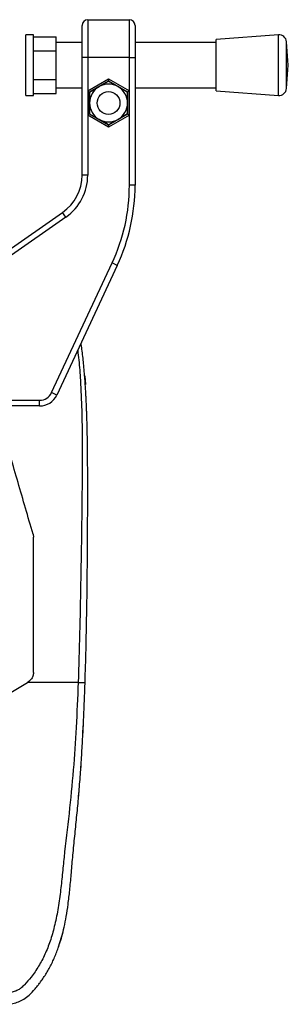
# Model space of a CAD drawing. Header units: millimetres. Extents: x 0 to 420, y 0 to 297.
# Tile 101 of 102: x 394.74 to 398.29, y 228.41 to 241.41. Entities that reach past the tile are written whole.
import ezdxf

# ---------------------------------------------------------------- set-up
doc = ezdxf.new("R2010")
doc.units = ezdxf.units.MM

msp = doc.modelspace()

# ---------------------------------------------------------------- linework, layer by layer
at = {"color": 7, "linetype": 'Continuous', "lineweight": 25}
for p, q in [((395.56566, 240.90558), (395.56566, 241.33058)), ((395.64066, 241.40558), (395.64066, 240.90558)), ((395.64066, 241.40558), (396.19066, 241.40558)), ((396.19066, 240.90558), (396.19066, 241.40558)), ((396.26566, 241.33058), (396.26566, 240.90558)), ((394.92617, 241.20558), (394.82617, 241.20558)), ((394.82617, 240.80558), (394.82617, 241.20558)), ((394.92617, 240.80558), (394.92617, 241.20558)), ((394.92617, 241.18086), (395.22617, 241.18086)), ((395.22617, 240.99322), (395.22617, 241.18086)), ((398.15625, 241.20558), (397.33706, 241.14308)), ((398.15625, 240.40558), (398.15625, 241.20558)), ((395.56566, 241.10558), (395.22617, 241.10558)), ((397.33706, 241.10558), (396.26566, 241.10558)), ((397.33706, 240.46808), (397.33706, 241.14308)), ((398.28706, 240.80558), (398.26356, 241.11348)), ((398.26356, 240.49768), (398.26356, 241.11348)), ((394.92617, 240.99322), (395.22617, 240.99322)), ((395.22617, 240.61794), (395.22617, 240.99322)), ((395.64066, 240.90558), (395.56566, 240.90558)), ((395.56566, 239.35314), (395.56566, 240.90558)), ((395.64066, 240.90558), (395.64066, 240.46435)), ((396.19066, 240.90558), (395.64066, 240.90558)), ((396.19066, 240.46435), (396.19066, 240.90558)), ((396.19066, 240.90558), (396.26566, 240.90558)), ((396.26566, 240.90558), (396.26566, 239.21877)), ((394.82617, 240.40558), (394.82617, 240.80558)), ((394.92617, 240.40558), (394.92617, 240.80558)), ((398.26356, 240.49768), (398.28706, 240.80558)), ((394.92617, 240.61794), (395.22617, 240.61794)), ((395.22617, 240.4303), (395.22617, 240.61794)), ((395.22617, 240.50558), (395.56566, 240.50558)), ((395.64066, 240.46435), (395.91566, 240.62312)), ((395.91566, 240.59426), (395.66566, 240.44992)), ((395.66566, 240.44992), (395.79066, 240.52209)), ((395.79066, 240.52209), (395.91566, 240.59426)), ((395.91566, 240.62312), (395.91566, 240.59426)), ((395.91566, 240.62312), (396.19066, 240.46435)), ((396.16566, 240.44992), (395.91566, 240.59426)), ((396.26566, 240.50558), (397.33706, 240.50558)), ((394.82617, 240.40558), (394.92617, 240.40558)), ((394.92617, 240.4303), (395.22617, 240.4303)), ((395.64066, 240.46435), (395.64066, 240.14681)), ((395.64066, 240.46435), (395.66566, 240.44992)), ((395.66566, 240.30558), (395.66566, 240.44992)), ((395.66566, 240.44992), (395.66566, 240.16124)), ((396.19066, 240.46435), (396.16566, 240.44992)), ((396.16566, 240.44992), (396.16566, 240.30558)), ((396.16566, 240.16124), (396.16566, 240.44992)), ((396.19066, 240.14681), (396.19066, 240.46435)), ((397.33706, 240.46808), (398.15625, 240.40558)), ((395.66566, 240.16124), (395.66566, 240.30558)), ((396.16566, 240.30558), (396.16566, 240.16124)), ((395.66566, 240.16124), (395.64066, 240.14681)), ((395.64066, 240.14681), (395.64066, 239.35314)), ((395.91566, 239.98804), (395.64066, 240.14681)), ((395.66566, 240.16124), (395.91566, 240.01691)), ((395.91566, 240.01691), (396.16566, 240.16124)), ((396.19066, 240.14681), (395.91566, 239.98804)), ((396.16566, 240.16124), (396.04066, 240.08907)), ((396.16566, 240.16124), (396.19066, 240.14681)), ((396.19066, 239.21877), (396.19066, 240.14681)), ((396.04066, 240.08907), (395.91566, 240.01691)), ((395.91566, 240.01691), (395.91566, 239.98804)), ((395.64066, 239.35314), (395.56566, 239.35314)), ((396.26566, 239.21877), (396.19066, 239.21877)), ((394.54764, 238.32797), (395.3098, 238.86165)), ((395.35282, 238.80021), (395.3098, 238.86165)), ((395.35282, 238.80021), (394.59066, 238.26654)), ((395.16499, 236.48162), (395.96345, 238.19393)), ((396.03143, 238.16223), (395.23297, 236.44993)), ((396.03143, 238.16223), (395.96345, 238.19393)), ((395.60085, 236.69983), (395.5929, 236.69997)), ((395.60076, 236.69983), (395.61029, 236.58964)), ((395.23297, 236.44993), (395.16499, 236.48162)), ((395.61029, 236.58964), (395.61029, 236.58964)), ((394.59066, 236.38058), (395.00639, 236.38058)), ((395.00639, 236.30558), (395.00639, 236.38058)), ((395.00639, 236.30558), (394.59066, 236.30558)), ((394.91897, 234.61494), (394.9249, 234.57316)), ((394.51566, 232.45568), (394.84819, 232.65568)), ((394.84819, 232.65568), (394.85221, 232.6581)), ((395.51453, 232.65568), (394.84819, 232.65568)), ((395.57687, 231.97384), (395.58248, 232.08385)), ((395.56232, 231.71508), (395.56382, 231.73422)), ((395.54775, 231.48798), (395.55292, 231.56733)), ((395.25502, 229.16326), (395.31483, 229.36376))]:
    msp.add_line(p, q, dxfattribs=at)
at = {"color": 7, "linetype": 'Continuous', "lineweight": 25, "flags": 128}
for points in [[(395.60085, 236.69983), (395.60079, 236.69983), (395.60076, 236.69983)], [(395.57734, 231.97386), (395.57734, 231.97385), (395.57735, 231.97384)], [(395.57735, 231.97384), (395.57734, 231.97384), (395.57734, 231.97385)]]:
    msp.add_lwpolyline(points, dxfattribs=at)
at = {"color": 7, "linetype": 'Continuous', "lineweight": 25}
msp.add_circle((395.91566, 240.30558), 0.15, dxfattribs=at)
for centre, radius, start, end in [((395.64066, 241.33058), 0.075, 90, 180), ((396.19066, 241.33058), 0.075, 0, 90), ((398.16385, 241.10587), 0.1, 4.362914, 94.362914), ((395.91566, 240.30558), 0.25, 120, 180), ((395.91566, 240.30558), 0.25, 60, 120), ((395.91566, 240.30558), 0.25, 0, 60), ((398.16385, 240.50529), 0.1, 265.637086, 355.637086), ((395.91566, 240.30558), 0.25, 180, 240), ((395.91566, 240.30558), 0.25, 300, 0), ((395.91566, 240.30558), 0.25, 240, 300), ((394.96566, 239.35314), 0.6, 305, 0), ((394.96566, 239.35314), 0.675, 305, 0), ((393.76566, 239.21877), 2.425, 335, 0), ((393.76566, 239.21877), 2.5, 335, 0), ((395.00639, 236.55558), 0.175, 270, 335), ((395.00639, 236.55558), 0.25, 270, 335)]:
    msp.add_arc(centre, radius, start, end, dxfattribs=at)
for points, knots in [([(395.91566, 240.59426), (395.91729, 240.59331), (395.95849, 240.56952), (396.00041, 240.54532), (396.04066, 240.52209)], [0, 0, 0, 0, 0.03966261, 1, 1, 1, 1]), ([(396.04066, 240.52209), (396.07291, 240.50346), (396.11485, 240.47925), (396.15613, 240.45542), (396.16566, 240.44992)], [0, 0, 0, 0, 0.76914426, 1, 1, 1, 1]), ([(395.79066, 240.08907), (395.75041, 240.11231), (395.70849, 240.13651), (395.66729, 240.1603), (395.66566, 240.16124)], [0, 0, 0, 0, 0.96033739, 1, 1, 1, 1]), ([(395.91566, 240.01691), (395.90613, 240.02241), (395.86485, 240.04624), (395.82291, 240.07045), (395.79066, 240.08907)], [0, 0, 0, 0, 0.23085574, 1, 1, 1, 1]), ([(395.60576, 232.65237), (395.61021, 232.79906), (395.6193, 233.09887), (395.62832, 233.55458), (395.63477, 234.01439), (395.63818, 234.41378), (395.6399, 234.75387), (395.64059, 235.02536), (395.64075, 235.29508), (395.64018, 235.57386), (395.63785, 235.80326), (395.63463, 235.96936), (395.63261, 236.05392), (395.63035, 236.13366), (395.62806, 236.20315), (395.62545, 236.27272), (395.62272, 236.33777), (395.61945, 236.40703), (395.61594, 236.47361), (395.6122, 236.5375), (395.60827, 236.59867), (395.60067, 236.70706), (395.58757, 236.8584), (395.57094, 237.01841), (395.55725, 237.10911), (395.55311, 237.13648)], [0, 0, 0, 0, 0.09627049, 0.19675506, 0.29973125, 0.40003612, 0.46247207, 0.52753036, 0.58275332, 0.64496125, 0.71693538, 0.73910849, 0.75834865, 0.77463359, 0.79350974, 0.80574154, 0.82202775, 0.83767776, 0.85268743, 0.86705499, 0.88078087, 0.89386755, 0.93983737, 0.98184602, 1, 1, 1, 1]), ([(395.50823, 237.04024), (395.51343, 236.99752), (395.52953, 236.86506), (395.54791, 236.60012), (395.56352, 236.24862), (395.57003, 235.77924), (395.56598, 235.2291), (395.55815, 234.59368), (395.54775, 233.95188), (395.53446, 233.30498), (395.52117, 232.87207), (395.51453, 232.65568)], [0, 0, 0, 0, 0.02893653, 0.08971809, 0.18058129, 0.27159383, 0.41740833, 0.56326835, 0.70899462, 0.85454145, 1, 1, 1, 1]), ([(395.60029, 236.70695), (395.60033, 236.70655), (395.60092, 236.69916), (395.60088, 236.6995), (395.60085, 236.69983)], [0, 0, 0, 0, 0.05453467, 1, 1, 1, 1]), ([(394.91897, 234.61494), (394.85297, 234.84252), (394.72087, 235.29805), (394.59069, 235.74694), (394.52555, 235.97157)], [0, 0, 0, 0, 0.49959655, 1, 1, 1, 1]), ([(394.9249, 232.78664), (394.9249, 232.93591), (394.9249, 233.23446), (394.9249, 233.68208), (394.9249, 234.12891), (394.9249, 234.42508), (394.9249, 234.57316)], [0, 0, 0, 0, 0.2489383, 0.49787971, 0.74893157, 1, 1, 1, 1]), ([(394.9249, 232.78664), (394.92322, 232.76991), (394.91986, 232.73644), (394.89422, 232.68987), (394.86652, 232.66892), (394.85221, 232.6581)], [0, 0, 0, 0, 0.32600015, 0.65198214, 1, 1, 1, 1]), ([(395.51453, 232.65568), (395.50673, 232.45673), (395.49163, 232.07135), (395.45203, 231.49444), (395.39625, 230.92424), (395.33906, 230.46403), (395.30464, 230.11782), (395.2809, 229.88575), (395.24856, 229.65643), (395.20492, 229.43894), (395.14922, 229.24207), (395.07983, 229.06694), (394.99652, 228.90815), (394.90448, 228.77471), (394.82623, 228.68073), (394.76817, 228.62512), (394.72606, 228.59506), (394.68073, 228.57554), (394.61082, 228.55756), (394.55458, 228.55645), (394.51566, 228.55568)], [0, 0, 0, 0, 0.1345803, 0.26068914, 0.39082578, 0.52181644, 0.5741497, 0.62601194, 0.67949707, 0.73064361, 0.77586761, 0.81764306, 0.85781887, 0.89689395, 0.92715545, 0.94043218, 0.95125664, 0.96201285, 0.97370949, 1, 1, 1, 1]), ([(394.51566, 228.40568), (394.5619, 228.40759), (394.65894, 228.41161), (394.78177, 228.45689), (394.87604, 228.53017), (394.93678, 228.59824), (394.98052, 228.65148), (395.00054, 228.67754), (395.02058, 228.7041), (395.04883, 228.74342), (395.08771, 228.8029), (395.12422, 228.86453), (395.15834, 228.92829), (395.19007, 228.9942), (395.21943, 229.06223), (395.24644, 229.13239), (395.27387, 229.2126), (395.30244, 229.30919), (395.33179, 229.42881), (395.35939, 229.56992), (395.38393, 229.73286), (395.40498, 229.91767), (395.42354, 230.12396), (395.44241, 230.35245), (395.46645, 230.59353), (395.4922, 230.84173), (395.51612, 231.0911), (395.53739, 231.34428), (395.55561, 231.59814), (395.5707, 231.8456), (395.58276, 232.07732), (395.59177, 232.27736), (395.59823, 232.43923), (395.60258, 232.55829), (395.60485, 232.62545), (395.60576, 232.65237)], [0, 0, 0, 0, 0.02986047, 0.06266095, 0.08242073, 0.10650547, 0.12143626, 0.12695657, 0.12773589, 0.14293112, 0.15821723, 0.17362228, 0.18917505, 0.20490438, 0.2208385, 0.23700443, 0.25342734, 0.27554603, 0.30200675, 0.3328988, 0.36832022, 0.40833927, 0.45294647, 0.50201235, 0.55632687, 0.60932845, 0.66308947, 0.71802302, 0.77332566, 0.82736973, 0.87805173, 0.92309599, 0.95662599, 0.98261795, 1, 1, 1, 1]), ([(395.51453, 232.65568), (395.5263, 232.65528), (395.5507, 232.65446), (395.58115, 232.65338), (395.60193, 232.6526), (395.60451, 232.65244), (395.60576, 232.65237)], [0, 0, 0, 0, 0.2412013, 0.5, 0.7587987, 1, 1, 1, 1]), ([(395.51853, 231.12592), (395.52048, 231.14784), (395.52578, 231.20728), (395.53029, 231.26346), (395.53315, 231.29892)], [0, 0, 0, 0, 0.36882531, 1, 1, 1, 1]), ([(395.1312, 228.87825), (395.1312, 228.87825), (395.13118, 228.87825), (395.13118, 228.87826), (395.1312, 228.87826), (395.13121, 228.87826)], [0, 0, 0, 0, 0.05646486, 0.55100991, 1, 1, 1, 1])]:
    msp.add_open_spline(points, degree=3, knots=knots, dxfattribs=at)

doc.saveas('drawing.dxf')
